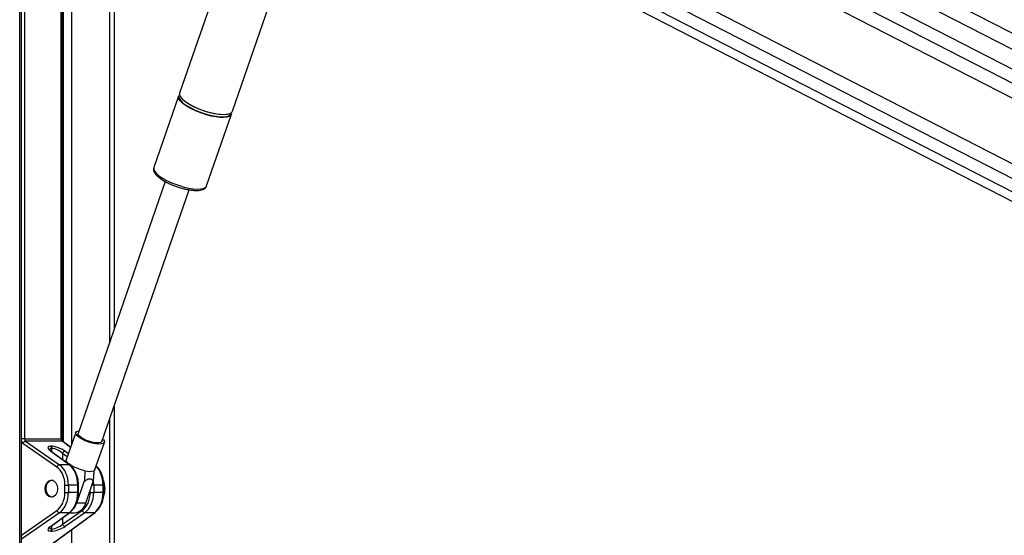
# Model space of a CAD drawing. Header units: millimetres. Extents: x 20 to 23339, y 40 to 19992.
# Tile 139 of 154: x 18114 to 18894, y 7142 to 7551. Entities that reach past the tile are written whole.
import ezdxf

# ---------------------------------------------------------------- set-up
doc = ezdxf.new("R2010")
doc.units = ezdxf.units.MM
doc.header["$LTSCALE"] = 2

msp = doc.modelspace()

# ---------------------------------------------------------------- linework, layer by layer
at = {"color": 8, "linetype": 'Continuous', "lineweight": 25}
for p, q in [((18204.11, 7897.75), (19404.61, 7280.8)), ((18206.66, 7867.99), (19378.01, 7266.02)), ((18207.13, 7856.64), (19194.06, 7349.45)), ((18198.35, 7785.45), (19176.79, 7282.62)), ((18192.47, 7777.89), (19286.93, 7215.44)), ((18113.73, 6590.02), (18113.73, 7760.96)), ((18117.51, 7760.96), (18117.51, 7218.4)), ((18146.69, 7218.4), (18146.69, 7760.96)), ((18148.47, 7216.08), (18148.47, 7760.96)), ((18154.65, 7760.96), (18154.65, 7213.52)), ((18185.13, 7295.46), (18185.13, 7760.96)), ((18185.13, 6590.02), (18185.13, 7234.49)), ((18117.51, 7218.4), (18115.12, 7218.4)), ((18147.28, 7218.4), (18146.69, 7218.4)), ((18154.04, 7211.77), (18147.43, 7216.62)), ((18139.06, 7210.9), (18139.06, 7208.3)), ((18139.29, 7208.14), (18139.29, 7210.9)), ((18151.46, 7204.32), (18147.66, 7206.97)), ((18147.66, 7206.97), (18147.66, 7202)), ((18149.67, 7208.75), (18152.35, 7206.89)), ((18159.72, 7181.88), (18160.3, 7181.88)), ((18160.3, 7176.04), (18159.72, 7176.04)), ((18169.58, 7176.04), (18169.58, 7177.89)), ((18172.37, 7181.88), (18170.96, 7181.88)), ((18180.33, 7181.88), (18179.74, 7181.88)), ((18180.33, 7176.04), (18179.74, 7176.04)), ((18115.12, 7142.25), (18143.17, 7161.75)), ((18145.18, 7159.97), (18115.12, 7139.06)), ((18147.66, 7155.91), (18147.66, 7150.95)), ((18139.06, 7149.61), (18139.06, 7147.02)), ((18139.29, 7147.02), (18139.29, 7149.78)), ((18154.65, 7146.36), (18154.65, 6590.02))]:
    msp.add_line(p, q, dxfattribs=at)
at = {"color": 7, "linetype": 'Continuous', "lineweight": 25}
for p, q in [((19392.54, 7274.09), (18201.91, 7885.97)), ((18186.87, 7773.2), (19231.97, 7236.12)), ((18115.12, 6590.02), (18115.12, 7760.96)), ((18147.28, 7218.4), (18147.28, 7760.96)), ((18188.48, 7760.96), (18188.48, 7305.15)), ((18446.94, 7721.39), (19178.34, 7345.51)), ((18314.68, 7707.52), (18240.39, 7492.63)), ((18282.26, 7478.15), (18354.48, 7687.07)), ((18440.27, 7672.86), (19166.4, 7299.7)), ((18239.56, 7490.21), (18219.94, 7433.47)), ((18245.74, 7485.04), (18245.15, 7485.46)), ((18261.81, 7419), (18281.42, 7475.74)), ((18219.94, 7433.47), (18219.91, 7433.37)), ((18229.03, 7422.45), (18160.03, 7222.86)), ((18225.15, 7424.84), (18225.49, 7424.59)), ((18178.86, 7216.35), (18247.86, 7415.95)), ((18188.48, 7244.18), (18188.48, 6590.02)), ((18158.1, 7223.53), (18150.65, 7201.97)), ((18143.17, 7196.16), (18116.32, 7214.83)), ((18117.51, 7218.4), (18146.69, 7218.4)), ((18118.33, 7216.62), (18145.18, 7197.95)), ((18147.43, 7216.62), (18118.33, 7216.62)), ((18154.1, 7211.95), (18147.97, 7216.45)), ((18173.33, 7194.13), (18180.79, 7215.69)), ((18152.88, 7197.95), (18138.14, 7208.75)), ((18138.28, 7212.68), (18138.51, 7212.68)), ((18153.43, 7197.78), (18138.68, 7208.58)), ((18139.29, 7210.9), (18139.06, 7210.9)), ((18152.88, 7197.95), (18145.18, 7197.95)), ((18158.97, 7167.64), (18164.9, 7184.82)), ((18166.04, 7167.64), (18171.98, 7184.82)), ((18149.55, 7181.88), (18152.34, 7181.88)), ((18149.55, 7176.04), (18149.55, 7181.88)), ((18149.55, 7176.04), (18152.34, 7176.04)), ((18152.34, 7181.88), (18152.34, 7176.04)), ((18159.72, 7181.88), (18152.34, 7181.88)), ((18159.72, 7176.04), (18152.34, 7176.04)), ((18159.72, 7176.04), (18159.72, 7181.88)), ((18160.3, 7176.04), (18160.3, 7181.88)), ((18169.58, 7176.04), (18172.37, 7176.04)), ((18172.37, 7181.88), (18172.37, 7176.04)), ((18179.74, 7181.88), (18172.37, 7181.88)), ((18179.74, 7176.04), (18172.37, 7176.04)), ((18179.74, 7176.04), (18179.74, 7181.88)), ((18180.33, 7176.04), (18180.33, 7181.88)), ((18166.04, 7167.64), (18158.97, 7167.64)), ((18134.9, 7132.12), (18172.91, 7159.97)), ((18136.19, 7132.84), (18173.46, 7160.14)), ((18138.14, 7149.16), (18152.88, 7159.97)), ((18138.68, 7149.34), (18153.43, 7160.14)), ((18152.88, 7159.97), (18145.18, 7159.97)), ((18147.66, 7150.95), (18163.2, 7161.75)), ((18165.21, 7159.97), (18149.67, 7149.16)), ((18172.91, 7159.97), (18165.21, 7159.97)), ((18152.95, 7159.79), (18157.14, 7159.79)), ((18138.51, 7145.23), (18138.28, 7145.23)), ((18139.06, 7147.02), (18139.29, 7147.02))]:
    msp.add_line(p, q, dxfattribs=at)
at = {"color": 7, "linetype": 'Continuous', "lineweight": 25, "flags": 128}
for points in [[(18244.83, 7482.98), (18242.57, 7484.71), (18240.88, 7486.4), (18239.83, 7487.97), (18239.44, 7489.38), (18239.56, 7490.21)], [(18240.39, 7492.63), (18240.33, 7492.42), (18240.38, 7491.11), (18241.11, 7489.61), (18242.48, 7487.98), (18244.46, 7486.26), (18246.98, 7484.52), (18249.97, 7482.8), (18253.32, 7481.17), (18256.92, 7479.67), (18260.67, 7478.36), (18264.44, 7477.27), (18268.11, 7476.44), (18271.56, 7475.9), (18274.68, 7475.67), (18277.37, 7475.75), (18279.55, 7476.14), (18281.14, 7476.82), (18282.09, 7477.78), (18282.26, 7478.15)], [(18281.42, 7475.74), (18280.86, 7474.86), (18279.58, 7474.03), (18277.69, 7473.49), (18275.25, 7473.26), (18272.33, 7473.34), (18269.03, 7473.73), (18265.46, 7474.41), (18261.73, 7475.37), (18257.95, 7476.58), (18254.26, 7477.99), (18250.77, 7479.56), (18247.59, 7481.24), (18244.83, 7482.98)], [(18245.14, 7483.33), (18246.46, 7482.46), (18249.4, 7480.77), (18252.71, 7479.16), (18256.26, 7477.68), (18259.96, 7476.38), (18263.68, 7475.31), (18267.3, 7474.49), (18270.71, 7473.96), (18273.79, 7473.73), (18276.45, 7473.81), (18278.6, 7474.19), (18280.17, 7474.87), (18281.11, 7475.81), (18281.39, 7477), (18281.38, 7477.1)], [(18280.89, 7476.67), (18280.05, 7476.21), (18278.19, 7475.68), (18275.77, 7475.45), (18272.89, 7475.53), (18269.64, 7475.91), (18266.11, 7476.59), (18262.42, 7477.54), (18258.7, 7478.73), (18255.06, 7480.12), (18251.61, 7481.67), (18248.47, 7483.33), (18245.74, 7485.04)], [(18160.96, 7219.61), (18159.33, 7220.92), (18158.34, 7222.15), (18158.04, 7223.22), (18158.46, 7224.06), (18159.57, 7224.62), (18160.71, 7224.83)], [(18162.4, 7219.61), (18160.96, 7220.79), (18160.14, 7221.88), (18160.01, 7222.8), (18160.03, 7222.86)], [(18179.54, 7218.32), (18180.14, 7217.67), (18180.79, 7216.51), (18180.73, 7215.55), (18179.96, 7214.84), (18178.52, 7214.43), (18176.52, 7214.35), (18174.07, 7214.6), (18171.34, 7215.16), (18168.48, 7216), (18165.68, 7217.07), (18163.12, 7218.3), (18160.96, 7219.61)], [(18178.86, 7216.35), (18178.68, 7216.03), (18177.77, 7215.49), (18176.24, 7215.24), (18174.21, 7215.32), (18171.82, 7215.72), (18169.26, 7216.41), (18166.72, 7217.33), (18164.37, 7218.43), (18162.4, 7219.61)], [(18165.39, 7193.26), (18162.55, 7193.96), (18159.67, 7194.92), (18156.94, 7196.09), (18154.54, 7197.38), (18152.61, 7198.71), (18151.28, 7200), (18150.64, 7201.17), (18150.65, 7201.97)], [(18173.33, 7194.13), (18173.26, 7193.96), (18172.46, 7193.26)], [(18140.27, 7172.48), (18139.73, 7172.36), (18138.19, 7172.53), (18136.78, 7173.4), (18135.64, 7174.86), (18134.9, 7176.77), (18134.63, 7178.92), (18134.88, 7181.07), (18135.6, 7182.99), (18136.73, 7184.48)], [(18156.63, 7163.31), (18157.77, 7165), (18158.97, 7167.64)]]:
    msp.add_lwpolyline(points, dxfattribs=at)
at = {"color": 8, "linetype": 'Continuous', "lineweight": 25, "flags": 128}
msp.add_lwpolyline([(18219.91, 7433.37), (18219.88, 7433.27), (18219.93, 7431.96), (18220.66, 7430.46), (18222.03, 7428.83), (18224.01, 7427.11), (18226.54, 7425.36), (18229.52, 7423.65), (18232.87, 7422.02), (18236.47, 7420.52), (18240.22, 7419.21), (18243.99, 7418.12), (18247.66, 7417.29), (18251.11, 7416.75), (18254.23, 7416.52), (18256.92, 7416.6), (18259.1, 7416.98), (18260.69, 7417.67), (18261.64, 7418.63), (18261.81, 7419)], dxfattribs=at)
at = {"color": 7, "linetype": 'Continuous', "lineweight": 25}
for centre, radius, start, end in [((18242.34, 7489.64), 2.5, 139.65408, 204.10062), ((18118.78, 7214.08), 2.58, 100.09956, 163.03156), ((18136.87, 7211), 2.19, 357.17511, 49.86962), ((18137.09, 7211), 2.19, 357.17511, 49.86962), ((18150.12, 7206.21), 2.58, 100.09956, 163.03156), ((18145.64, 7195.41), 2.58, 100.09956, 163.03156), ((18168.92, 7205.57), 12.82, 253.98684, 286.01316), ((18139.3, 7182), 3.57, 74.23981, 136.06175), ((18163.86, 7178.95), 17.48, 339.785, 22.4112), ((18155.94, 7170.11), 10.39, 276.62543, 346.25012), ((18145.64, 7162.51), 2.58, 196.96844, 259.90044), ((18165.66, 7162.51), 2.58, 196.96844, 259.90044), ((18136.87, 7146.91), 2.19, 310.13038, 2.82489), ((18137.09, 7146.91), 2.19, 310.13038, 2.82489), ((18150.12, 7151.7), 2.58, 196.96844, 259.90044)]:
    msp.add_arc(centre, radius, start, end, dxfattribs=at)
at = {"color": 8, "linetype": 'Continuous', "lineweight": 25}
for centre, radius, start, end in [((18252.33, 7495.33), 13.99, 208.66972, 239.07684), ((18147.44, 7215.7), 0.917, 54.29461, 90.62031), ((18138.15, 7207.83), 0.917, 54.29461, 90.62031), ((18152.89, 7197.03), 0.917, 54.32182, 90.61961), ((18152.89, 7160.88), 0.917, 269.38071, 305.66586), ((18172.92, 7160.88), 0.917, 269.38071, 305.66586), ((18138.15, 7150.08), 0.917, 269.37969, 305.70539)]:
    msp.add_arc(centre, radius, start, end, dxfattribs=at)
for centre, major_axis, ratio, start_param, end_param in [((18117.62, 7218.4), (0, 4), 0.725623, 2.09913, 2.674381), ((18143.3, 7206.86), (5.87, -3.39), 0.37303, 2.568624, 3.343794), ((18167.31, 7181.88), (0, 18), 0.690648, 4.712389, 5.690182), ((18159.35, 7181.88), (0, 18), 0.723566, 4.712389, 4.897555), ((18143.3, 7151.05), (5.87, 3.39), 0.37303, 2.927718, 3.714561)]:
    msp.add_ellipse(centre, major_axis=major_axis, ratio=ratio, start_param=start_param, end_param=end_param, dxfattribs=at)
at = {"color": 7, "linetype": 'Continuous', "lineweight": 25}
for centre, major_axis, ratio, start_param, end_param in [((18119, 7218.4), (0, 2), 0.744139, 1.570796, 2.674381), ((18148.03, 7218.4), (0, 2), 0.670074, 1.570796, 2.674381), ((18143.94, 7208.65), (7.94, -3.19), 0.312033, 2.480791, 4.025408), ((18144.17, 7208.65), (7.94, -3.19), 0.312033, 0.936175, 2.480791), ((18143.53, 7206.86), (5.87, -3.39), 0.37303, 1.024008, 2.568624), ((18137.94, 7181.88), (0, 16), 0.725623, 4.712389, 5.815974), ((18139.32, 7181.88), (0, 18), 0.723566, 4.712389, 5.815974), ((18147.28, 7181.88), (0, 18), 0.690648, 4.712389, 5.815974), ((18137.94, 7176.04), (0, 16), 0.725623, 3.608804, 4.712389), ((18139.32, 7176.04), (0, 18), 0.723566, 3.608804, 4.712389), ((18147.28, 7176.04), (0, 18), 0.690648, 3.608804, 4.712389), ((18157.97, 7176.04), (0, 16), 0.725623, 3.608804, 4.712389), ((18159.35, 7176.04), (0, 18), 0.723566, 3.608804, 4.712389), ((18167.31, 7176.04), (0, 18), 0.690648, 3.608804, 4.712389), ((18143.94, 7149.27), (7.94, 3.19), 0.312033, 2.257778, 3.802394), ((18144.17, 7149.27), (7.94, 3.19), 0.312033, 3.802394, 5.347011), ((18143.53, 7151.05), (5.87, 3.39), 0.37303, 3.714561, 5.259177)]:
    msp.add_ellipse(centre, major_axis=major_axis, ratio=ratio, start_param=start_param, end_param=end_param, dxfattribs=at)
msp.add_ellipse((18138.77, 7178.96), major_axis=(0, 6.8), ratio=0.725623, dxfattribs=at)
for points, knots in [([(20281.73, 7736.15), (20268.15, 7728.61), (20185.91, 7682.94), (20034.5, 7599.42), (19758.4, 7447.73), (19274.44, 7182.77), (18741.81, 6891.83), (18347.48, 6676.57), (18230.05, 6612.47)], [0, 0, 0, 0, 0.019985, 0.121052, 0.22212, 0.424256, 0.828547, 1, 1, 1, 1]), ([(18219.93, 7433.27), (18219.83, 7432.86), (18219.61, 7431.94), (18219.97, 7430.48), (18220.76, 7428.94), (18222.11, 7427.3), (18224.07, 7425.57), (18226.54, 7423.84), (18229.39, 7422.19), (18232.54, 7420.65), (18235.41, 7419.42), (18237.23, 7418.79), (18237.89, 7418.56)], [0, 0, 0, 0, 0.069319, 0.155657, 0.24997, 0.360051, 0.479169, 0.595922, 0.71041, 0.823597, 0.936101, 1, 1, 1, 1]), ([(18237.89, 7418.56), (18238.39, 7418.38), (18240.03, 7417.78), (18242.89, 7416.97), (18246.33, 7416.16), (18249.61, 7415.62), (18252.66, 7415.36), (18255.41, 7415.39), (18257.73, 7415.75), (18259.57, 7416.42), (18260.88, 7417.41), (18261.66, 7418.35), (18261.76, 7418.94), (18261.77, 7419.03)], [0, 0, 0, 0, 0.046832, 0.155593, 0.264513, 0.373861, 0.484034, 0.595684, 0.709956, 0.815177, 0.903839, 0.985244, 1, 1, 1, 1]), ([(18261.73, 7418.81), (18261.74, 7418.83), (18261.81, 7418.94), (18261.81, 7419.08), (18261.82, 7419.2)], [0, 0, 0, 0, 0.139821, 1, 1, 1, 1]), ([(18147.97, 7216.45), (18147.93, 7216.48), (18147.83, 7216.56), (18147.59, 7216.91), (18147.37, 7217.47), (18147.28, 7218.01), (18147.28, 7218.33), (18147.28, 7218.4)], [0, 0, 0, 0, 0.1876727, 0.4216709, 0.6677665, 0.920815, 1, 1, 1, 1]), ([(18138.68, 7208.58), (18138.47, 7208.75), (18137.92, 7209.17), (18137.4, 7209.67), (18137.26, 7210.03), (18137.27, 7209.94), (18137.27, 7209.93)], [0, 0, 0, 0, 0.255934, 0.645365, 0.979953, 1, 1, 1, 1]), ([(18149.71, 7200.5), (18149.79, 7200.6), (18150.13, 7201.04), (18150.47, 7201.48), (18150.73, 7201.81)], [0, 0, 0, 0, 0.240749, 1, 1, 1, 1]), ([(18160.3, 7181.88), (18160.29, 7182.48), (18160.25, 7184.21), (18159.84, 7187.03), (18158.93, 7190.2), (18157.6, 7193.09), (18155.92, 7195.53), (18154.45, 7197), (18153.59, 7197.65), (18153.43, 7197.78)], [0, 0, 0, 0, 0.09342, 0.268334, 0.443824, 0.619897, 0.796551, 0.96057, 1, 1, 1, 1]), ([(18165.39, 7193.26), (18165.33, 7192.26), (18165.18, 7189.44), (18165.01, 7186.64), (18164.9, 7184.82)], [0, 0, 0, 0, 0.355137, 1, 1, 1, 1]), ([(18172.46, 7193.26), (18172.4, 7192.26), (18172.25, 7189.44), (18172.08, 7186.64), (18171.98, 7184.82)], [0, 0, 0, 0, 0.355137, 1, 1, 1, 1]), ([(18180.33, 7181.88), (18180.32, 7182.48), (18180.28, 7184.21), (18179.87, 7187.03), (18178.96, 7190.21), (18177.62, 7193.08), (18176.07, 7195.41), (18174.85, 7196.54), (18174.33, 7197.02)], [0, 0, 0, 0, 0.10072, 0.289302, 0.478506, 0.668337, 0.858795, 1, 1, 1, 1]), ([(18164.9, 7184.82), (18165.35, 7185.18), (18166.31, 7185.94), (18167.86, 7186.8), (18169.39, 7187.07), (18170.77, 7186.57), (18171.52, 7185.68), (18171.89, 7184.98), (18171.98, 7184.82)], [0, 0, 0, 0, 0.160414, 0.343899, 0.529303, 0.689128, 0.932103, 1, 1, 1, 1]), ([(18153.43, 7160.14), (18153.83, 7160.45), (18154.94, 7161.33), (18156.54, 7163.19), (18158.1, 7165.78), (18159.28, 7168.75), (18160.03, 7171.92), (18160.28, 7174.39), (18160.3, 7175.75), (18160.3, 7176.04)], [0, 0, 0, 0, 0.095876, 0.267253, 0.440249, 0.614634, 0.789406, 0.955299, 1, 1, 1, 1]), ([(18173.46, 7160.14), (18173.85, 7160.45), (18174.96, 7161.33), (18176.57, 7163.19), (18178.13, 7165.78), (18179.31, 7168.75), (18180.06, 7171.92), (18180.31, 7174.39), (18180.33, 7175.75), (18180.33, 7176.04)], [0, 0, 0, 0, 0.095876, 0.267253, 0.440249, 0.614634, 0.789406, 0.955299, 1, 1, 1, 1]), ([(18137.3, 7148.03), (18137.3, 7148.03), (18137.29, 7148.02), (18137.69, 7148.56), (18138.32, 7149.06), (18138.68, 7149.34)], [0, 0, 0, 0, 0.212854, 0.55548, 1, 1, 1, 1]), ([(18201.3, 6612.47), (18408.2, 6725.32), (18735.63, 6903.93), (19063.2, 7082.69), (19183.78, 7148.5)], [0, 0, 0, 0, 0.631887, 1, 1, 1, 1])]:
    msp.add_open_spline(points, degree=3, knots=knots, dxfattribs=at)

doc.saveas('drawing.dxf')
